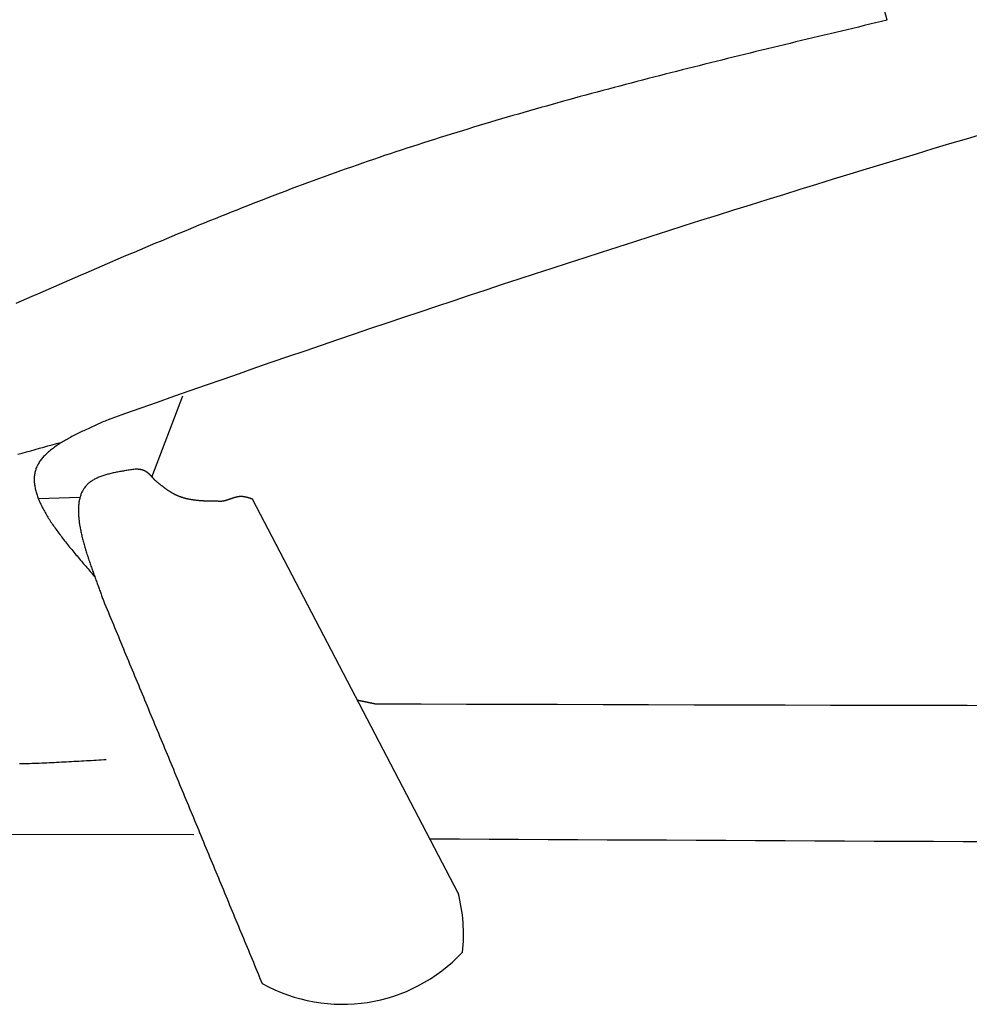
# Model space of a CAD drawing. Extents: x 715 to 7297, y 267 to 3409.
# Tile 8 of 67: x 2583 to 2921, y 904 to 1253. Entities that reach past the tile are written whole.
import ezdxf

# ---------------------------------------------------------------- set-up
doc = ezdxf.new("R2010")
doc.units = 0
doc.layers.add('CAR', color=10, linetype='CONTINUOUS')

msp = doc.modelspace()

# ---------------------------------------------------------------- linework, layer by layer
at = {"layer": 'CAR'}
for p, q in [((2630.213, 1090.838), (2641.255, 1119.746)), ((2604.701, 1083.609), (2589.919, 1083.193)), ((2739.168, 943.095), (2666.009, 1083.072)), ((2645.22, 963.82), (2437.782, 963.979))]:
    msp.add_line(p, q, dxfattribs=at)
for points in [[(2891.54, 1253.19, 0), (2890.6, 1256.77, 0)], [(2891.54, 1253.19, 0), (2889.51, 1252.71, 0), (2887.49, 1252.23, 0), (2885.46, 1251.75, 0), (2883.43, 1251.27, 0), (2881.41, 1250.78, 0), (2879.38, 1250.3, 0), (2877.35, 1249.82, 0), (2875.33, 1249.34, 0), (2873.3, 1248.86, 0), (2871.28, 1248.37, 0), (2869.25, 1247.89, 0), (2867.23, 1247.41, 0), (2865.2, 1246.92, 0), (2863.17, 1246.44, 0), (2861.15, 1245.95, 0), (2859.12, 1245.47, 0), (2857.1, 1244.98, 0), (2855.08, 1244.49, 0), (2853.05, 1244, 0), (2851.03, 1243.51, 0), (2849, 1243.02, 0), (2846.98, 1242.53, 0), (2844.96, 1242.04, 0), (2842.94, 1241.55, 0), (2840.91, 1241.05, 0), (2838.89, 1240.56, 0), (2836.87, 1240.06, 0), (2834.85, 1239.56, 0), (2832.83, 1239.06, 0), (2830.81, 1238.56, 0), (2828.79, 1238.06, 0), (2826.77, 1237.56, 0), (2824.75, 1237.05, 0), (2822.74, 1236.55, 0), (2820.72, 1236.04, 0), (2818.7, 1235.53, 0), (2816.68, 1235.02, 0), (2814.67, 1234.5, 0), (2812.65, 1233.99, 0), (2810.64, 1233.47, 0), (2808.62, 1232.96, 0), (2806.61, 1232.44, 0), (2804.6, 1231.91, 0), (2802.59, 1231.39, 0), (2800.58, 1230.87, 0), (2798.56, 1230.34, 0), (2796.55, 1229.81, 0), (2794.55, 1229.28, 0), (2792.54, 1228.74, 0), (2790.53, 1228.21, 0), (2788.52, 1227.67, 0), (2786.52, 1227.13, 0), (2784.51, 1226.58, 0), (2782.51, 1226.04, 0), (2780.5, 1225.49, 0), (2778.5, 1224.94, 0), (2776.5, 1224.39, 0), (2774.5, 1223.83, 0), (2772.5, 1223.27, 0), (2770.5, 1222.71, 0), (2768.5, 1222.15, 0), (2766.5, 1221.58, 0), (2764.5, 1221.01, 0), (2762.51, 1220.44, 0), (2760.51, 1219.87, 0), (2758.52, 1219.29, 0), (2756.53, 1218.71, 0), (2754.54, 1218.12, 0), (2752.55, 1217.54, 0), (2750.56, 1216.95, 0), (2748.57, 1216.35, 0), (2746.58, 1215.76, 0), (2744.6, 1215.16, 0), (2742.61, 1214.55, 0), (2740.63, 1213.95, 0), (2738.64, 1213.34, 0), (2736.66, 1212.72, 0), (2734.68, 1212.11, 0), (2732.7, 1211.49, 0), (2730.73, 1210.86, 0), (2728.75, 1210.24, 0), (2726.77, 1209.6, 0), (2724.8, 1208.97, 0), (2722.83, 1208.33, 0), (2720.86, 1207.69, 0), (2718.89, 1207.04, 0), (2716.92, 1206.39, 0), (2714.95, 1205.74, 0), (2712.98, 1205.08, 0), (2711.02, 1204.42, 0), (2709.06, 1203.75, 0), (2707.09, 1203.08, 0), (2705.13, 1202.41, 0), (2703.17, 1201.73, 0), (2701.22, 1201.05, 0), (2699.26, 1200.36, 0), (2697.31, 1199.67, 0), (2695.35, 1198.97, 0), (2693.4, 1198.27, 0), (2691.45, 1197.57, 0), (2689.5, 1196.86, 0), (2687.55, 1196.14, 0), (2685.61, 1195.43, 0), (2683.66, 1194.71, 0), (2681.72, 1193.98, 0), (2679.78, 1193.25, 0), (2677.84, 1192.52, 0), (2675.9, 1191.78, 0), (2673.96, 1191.04, 0), (2672.02, 1190.3, 0), (2670.09, 1189.55, 0), (2668.16, 1188.8, 0), (2666.22, 1188.04, 0), (2664.29, 1187.28, 0), (2662.36, 1186.52, 0), (2660.43, 1185.76, 0), (2658.5, 1184.99, 0), (2656.57, 1184.22, 0), (2654.65, 1183.45, 0), (2652.72, 1182.67, 0), (2650.8, 1181.89, 0), (2648.87, 1181.11, 0), (2646.95, 1180.33, 0), (2645.03, 1179.54, 0), (2643.11, 1178.75, 0), (2641.19, 1177.96, 0), (2639.27, 1177.16, 0), (2637.35, 1176.37, 0), (2635.43, 1175.57, 0), (2633.51, 1174.76, 0), (2631.6, 1173.96, 0), (2629.68, 1173.16, 0), (2627.77, 1172.35, 0), (2625.85, 1171.54, 0), (2623.94, 1170.73, 0), (2622.02, 1169.92, 0), (2620.11, 1169.1, 0), (2618.2, 1168.28, 0), (2616.29, 1167.47, 0), (2614.38, 1166.65, 0), (2612.47, 1165.83, 0), (2610.56, 1165.01, 0), (2608.65, 1164.18, 0), (2606.74, 1163.36, 0), (2604.83, 1162.53, 0), (2602.92, 1161.71, 0), (2601.01, 1160.88, 0), (2599.1, 1160.05, 0), (2597.19, 1159.22, 0), (2595.29, 1158.39, 0), (2593.38, 1157.56, 0), (2591.47, 1156.73, 0), (2589.57, 1155.9, 0), (2587.66, 1155.07, 0), (2585.75, 1154.24, 0), (2583.85, 1153.41, 0), (2581.94, 1152.57, 0)], [(2614.7, 1111.26, 0), (2614.19, 1111.03, 0), (2613.67, 1110.81, 0), (2613.16, 1110.58, 0), (2612.64, 1110.35, 0), (2612.13, 1110.13, 0), (2611.62, 1109.9, 0), (2611.1, 1109.67, 0), (2610.59, 1109.45, 0), (2610.09, 1109.22, 0), (2609.58, 1108.99, 0), (2609.07, 1108.76, 0), (2608.57, 1108.53, 0), (2608.07, 1108.3, 0), (2607.57, 1108.07, 0), (2607.07, 1107.84, 0), (2606.58, 1107.61, 0), (2606.09, 1107.38, 0), (2605.6, 1107.15, 0), (2605.11, 1106.91, 0), (2604.63, 1106.68, 0), (2604.15, 1106.44, 0), (2603.68, 1106.21, 0), (2603.21, 1105.97, 0), (2602.74, 1105.73, 0), (2602.28, 1105.49, 0), (2601.82, 1105.25, 0), (2601.37, 1105.01, 0), (2600.92, 1104.77, 0), (2600.48, 1104.52, 0), (2600.04, 1104.28, 0), (2599.61, 1104.03, 0), (2599.18, 1103.78, 0), (2598.76, 1103.53, 0), (2598.34, 1103.28, 0), (2597.94, 1103.03, 0), (2597.53, 1102.77, 0), (2597.13, 1102.52, 0), (2596.74, 1102.26, 0), (2596.36, 1102, 0), (2595.98, 1101.74, 0), (2595.61, 1101.47, 0), (2595.25, 1101.21, 0), (2594.9, 1100.94, 0), (2594.55, 1100.67, 0), (2594.21, 1100.4, 0), (2593.88, 1100.13, 0), (2593.56, 1099.85, 0), (2593.24, 1099.58, 0), (2592.93, 1099.3, 0), (2592.64, 1099.01, 0), (2592.35, 1098.73, 0), (2592.07, 1098.44, 0), (2591.8, 1098.16, 0), (2591.54, 1097.86, 0), (2591.29, 1097.57, 0), (2591.04, 1097.27, 0), (2590.81, 1096.98, 0), (2590.59, 1096.67, 0), (2590.38, 1096.37, 0), (2590.18, 1096.06, 0), (2589.99, 1095.75, 0), (2589.81, 1095.44, 0), (2589.64, 1095.13, 0), (2589.48, 1094.81, 0), (2589.34, 1094.49, 0), (2589.2, 1094.17, 0), (2589.08, 1093.84, 0), (2588.97, 1093.51, 0), (2588.87, 1093.18, 0), (2588.78, 1092.84, 0), (2588.7, 1092.5, 0), (2588.63, 1092.16, 0), (2588.57, 1091.82, 0), (2588.53, 1091.47, 0), (2588.49, 1091.12, 0), (2588.46, 1090.77, 0), (2588.45, 1090.42, 0), (2588.44, 1090.06, 0), (2588.44, 1089.7, 0), (2588.46, 1089.34, 0), (2588.48, 1088.98, 0), (2588.51, 1088.61, 0), (2588.56, 1088.24, 0), (2588.61, 1087.87, 0), (2588.67, 1087.5, 0), (2588.74, 1087.12, 0), (2588.82, 1086.74, 0), (2588.9, 1086.36, 0), (2589, 1085.98, 0), (2589.1, 1085.59, 0), (2589.22, 1085.21, 0), (2589.34, 1084.82, 0), (2589.47, 1084.42, 0), (2589.6, 1084.03, 0), (2589.75, 1083.64, 0), (2589.9, 1083.24, 0), (2590.06, 1082.84, 0), (2590.23, 1082.44, 0), (2590.41, 1082.03, 0), (2590.59, 1081.63, 0), (2590.78, 1081.22, 0), (2590.98, 1080.81, 0), (2591.18, 1080.4, 0), (2591.39, 1079.99, 0), (2591.61, 1079.57, 0), (2591.83, 1079.16, 0), (2592.07, 1078.74, 0), (2592.3, 1078.32, 0), (2592.55, 1077.9, 0), (2592.8, 1077.48, 0), (2593.05, 1077.05, 0), (2593.31, 1076.63, 0), (2593.58, 1076.2, 0), (2593.85, 1075.77, 0), (2594.13, 1075.34, 0), (2594.41, 1074.91, 0), (2594.7, 1074.48, 0), (2595, 1074.05, 0), (2595.3, 1073.61, 0), (2595.6, 1073.17, 0), (2595.91, 1072.74, 0), (2596.22, 1072.3, 0), (2596.54, 1071.86, 0), (2596.86, 1071.42, 0), (2597.19, 1070.97, 0), (2597.52, 1070.53, 0), (2597.85, 1070.09, 0), (2598.19, 1069.64, 0), (2598.54, 1069.2, 0), (2598.88, 1068.75, 0), (2599.23, 1068.3, 0), (2599.58, 1067.85, 0), (2599.94, 1067.4, 0), (2600.3, 1066.95, 0), (2600.66, 1066.5, 0), (2601.03, 1066.05, 0), (2601.4, 1065.59, 0), (2601.77, 1065.14, 0), (2602.14, 1064.69, 0), (2602.52, 1064.23, 0), (2602.89, 1063.78, 0), (2603.27, 1063.32, 0), (2603.66, 1062.86, 0), (2604.04, 1062.41, 0), (2604.43, 1061.95, 0), (2604.82, 1061.49, 0), (2605.21, 1061.03, 0), (2605.6, 1060.57, 0), (2605.99, 1060.11, 0), (2606.38, 1059.65, 0), (2606.78, 1059.2, 0), (2607.17, 1058.74, 0), (2607.57, 1058.27, 0), (2607.97, 1057.81, 0), (2608.36, 1057.35, 0), (2608.76, 1056.89, 0), (2609.16, 1056.43, 0), (2609.56, 1055.97, 0), (2609.96, 1055.51, 0)], [(2582.67, 1098.98, 0), (2584.19, 1099.41, 0), (2585.71, 1099.84, 0), (2587.24, 1100.26, 0), (2588.76, 1100.68, 0), (2590.29, 1101.11, 0), (2591.81, 1101.53, 0), (2593.34, 1101.95, 0), (2594.87, 1102.37, 0), (2596.4, 1102.79, 0), (2597.92, 1103.21, 0)], [(2624.34, 1093.71, 0), (2623.91, 1093.64, 0), (2623.49, 1093.58, 0), (2623.07, 1093.52, 0), (2622.65, 1093.45, 0), (2622.22, 1093.39, 0), (2621.8, 1093.32, 0), (2621.38, 1093.25, 0), (2620.97, 1093.19, 0), (2620.55, 1093.12, 0), (2620.13, 1093.05, 0), (2619.72, 1092.98, 0), (2619.31, 1092.91, 0), (2618.9, 1092.83, 0), (2618.49, 1092.76, 0), (2618.09, 1092.68, 0), (2617.69, 1092.6, 0), (2617.29, 1092.52, 0), (2616.89, 1092.43, 0), (2616.5, 1092.35, 0), (2616.11, 1092.26, 0), (2615.73, 1092.17, 0), (2615.35, 1092.08, 0), (2614.97, 1091.98, 0), (2614.59, 1091.88, 0), (2614.22, 1091.78, 0), (2613.86, 1091.67, 0), (2613.5, 1091.56, 0), (2613.14, 1091.45, 0), (2612.79, 1091.33, 0), (2612.45, 1091.21, 0), (2612.11, 1091.09, 0), (2611.77, 1090.96, 0), (2611.45, 1090.83, 0), (2611.12, 1090.69, 0), (2610.81, 1090.55, 0), (2610.5, 1090.41, 0), (2610.19, 1090.26, 0), (2609.89, 1090.1, 0), (2609.6, 1089.94, 0), (2609.32, 1089.78, 0), (2609.04, 1089.61, 0), (2608.77, 1089.43, 0), (2608.51, 1089.25, 0), (2608.26, 1089.07, 0), (2608.01, 1088.88, 0), (2607.78, 1088.68, 0), (2607.55, 1088.48, 0), (2607.32, 1088.27, 0), (2607.11, 1088.05, 0), (2606.91, 1087.83, 0), (2606.71, 1087.6, 0), (2606.52, 1087.37, 0), (2606.34, 1087.13, 0), (2606.17, 1086.89, 0), (2606.01, 1086.64, 0), (2605.85, 1086.38, 0), (2605.7, 1086.12, 0), (2605.56, 1085.85, 0), (2605.42, 1085.58, 0), (2605.3, 1085.31, 0), (2605.18, 1085.02, 0), (2605.06, 1084.74, 0), (2604.96, 1084.45, 0), (2604.86, 1084.15, 0), (2604.77, 1083.85, 0), (2604.68, 1083.55, 0), (2604.61, 1083.24, 0), (2604.53, 1082.92, 0), (2604.47, 1082.6, 0), (2604.41, 1082.28, 0), (2604.36, 1081.95, 0), (2604.31, 1081.62, 0), (2604.27, 1081.29, 0), (2604.24, 1080.95, 0), (2604.21, 1080.61, 0), (2604.19, 1080.26, 0), (2604.17, 1079.91, 0), (2604.16, 1079.56, 0), (2604.15, 1079.2, 0), (2604.15, 1078.84, 0), (2604.16, 1078.48, 0), (2604.17, 1078.11, 0), (2604.18, 1077.74, 0), (2604.2, 1077.37, 0), (2604.23, 1076.99, 0), (2604.26, 1076.61, 0), (2604.29, 1076.23, 0), (2604.33, 1075.85, 0), (2604.38, 1075.46, 0), (2604.43, 1075.07, 0), (2604.48, 1074.68, 0), (2604.54, 1074.29, 0), (2604.6, 1073.89, 0), (2604.66, 1073.49, 0), (2604.73, 1073.09, 0), (2604.8, 1072.69, 0), (2604.88, 1072.29, 0), (2604.96, 1071.88, 0), (2605.05, 1071.47, 0), (2605.13, 1071.06, 0), (2605.23, 1070.65, 0), (2605.32, 1070.24, 0), (2605.42, 1069.82, 0), (2605.52, 1069.41, 0), (2605.62, 1068.99, 0), (2605.73, 1068.57, 0), (2605.84, 1068.15, 0), (2605.95, 1067.73, 0), (2606.07, 1067.31, 0), (2606.18, 1066.89, 0), (2606.3, 1066.47, 0), (2606.42, 1066.05, 0), (2606.55, 1065.62, 0), (2606.68, 1065.2, 0), (2606.8, 1064.78, 0), (2606.93, 1064.35, 0), (2607.07, 1063.93, 0), (2607.2, 1063.5, 0), (2607.34, 1063.08, 0), (2607.47, 1062.65, 0), (2607.61, 1062.23, 0), (2607.75, 1061.8, 0), (2607.89, 1061.38, 0), (2608.04, 1060.96, 0), (2608.18, 1060.53, 0), (2608.32, 1060.11, 0), (2608.47, 1059.69, 0), (2608.62, 1059.27, 0), (2608.76, 1058.85, 0), (2608.91, 1058.43, 0), (2609.06, 1058.01, 0), (2609.21, 1057.59, 0), (2609.36, 1057.18, 0), (2609.51, 1056.76, 0), (2609.66, 1056.35, 0), (2609.8, 1055.94, 0), (2609.95, 1055.53, 0), (2610.1, 1055.12, 0), (2610.25, 1054.71, 0), (2610.4, 1054.31, 0), (2610.55, 1053.9, 0), (2610.69, 1053.5, 0), (2610.84, 1053.1, 0), (2610.99, 1052.71, 0), (2611.13, 1052.31, 0), (2611.28, 1051.92, 0), (2611.42, 1051.53, 0), (2611.56, 1051.14, 0), (2611.7, 1050.76, 0), (2611.84, 1050.37, 0), (2611.98, 1049.99, 0), (2612.12, 1049.62, 0), (2612.25, 1049.24, 0), (2612.38, 1048.87, 0), (2612.52, 1048.5, 0), (2612.64, 1048.14, 0), (2612.77, 1047.78, 0), (2612.9, 1047.42, 0), (2613.02, 1047.06, 0)], [(2631.32, 1089.82, 0), (2631.28, 1089.86, 0), (2631.24, 1089.9, 0), (2631.21, 1089.94, 0), (2631.17, 1089.98, 0), (2631.14, 1090.03, 0), (2631.1, 1090.07, 0), (2631.06, 1090.11, 0), (2631.03, 1090.15, 0), (2630.99, 1090.19, 0), (2630.96, 1090.24, 0), (2630.92, 1090.28, 0), (2630.88, 1090.32, 0), (2630.85, 1090.36, 0), (2630.81, 1090.4, 0), (2630.78, 1090.45, 0), (2630.74, 1090.49, 0), (2630.7, 1090.53, 0), (2630.67, 1090.57, 0), (2630.63, 1090.61, 0), (2630.59, 1090.65, 0), (2630.56, 1090.69, 0), (2630.52, 1090.74, 0), (2630.49, 1090.78, 0), (2630.45, 1090.82, 0), (2630.41, 1090.86, 0), (2630.38, 1090.9, 0), (2630.34, 1090.94, 0), (2630.3, 1090.98, 0), (2630.27, 1091.02, 0), (2630.23, 1091.06, 0), (2630.19, 1091.1, 0), (2630.15, 1091.14, 0), (2630.12, 1091.18, 0), (2630.08, 1091.22, 0), (2630.04, 1091.26, 0), (2630.01, 1091.3, 0), (2629.97, 1091.34, 0), (2629.93, 1091.38, 0), (2629.89, 1091.41, 0), (2629.86, 1091.45, 0), (2629.82, 1091.49, 0), (2629.78, 1091.53, 0), (2629.74, 1091.57, 0), (2629.7, 1091.61, 0), (2629.67, 1091.64, 0), (2629.63, 1091.68, 0), (2629.59, 1091.72, 0), (2629.55, 1091.75, 0), (2629.51, 1091.79, 0), (2629.47, 1091.83, 0), (2629.44, 1091.86, 0), (2629.4, 1091.9, 0), (2629.36, 1091.93, 0), (2629.32, 1091.97, 0), (2629.28, 1092.01, 0), (2629.24, 1092.04, 0), (2629.2, 1092.07, 0), (2629.16, 1092.11, 0), (2629.12, 1092.14, 0), (2629.08, 1092.18, 0), (2629.04, 1092.21, 0), (2629, 1092.24, 0), (2628.96, 1092.28, 0), (2628.92, 1092.31, 0), (2628.88, 1092.34, 0), (2628.84, 1092.37, 0), (2628.8, 1092.4, 0), (2628.76, 1092.44, 0), (2628.72, 1092.47, 0), (2628.68, 1092.5, 0), (2628.64, 1092.53, 0), (2628.6, 1092.56, 0), (2628.55, 1092.59, 0), (2628.51, 1092.62, 0), (2628.47, 1092.65, 0), (2628.43, 1092.67, 0), (2628.39, 1092.7, 0), (2628.34, 1092.73, 0), (2628.3, 1092.76, 0), (2628.26, 1092.78, 0), (2628.21, 1092.81, 0), (2628.17, 1092.84, 0), (2628.13, 1092.86, 0), (2628.09, 1092.89, 0), (2628.04, 1092.91, 0), (2628, 1092.94, 0), (2627.95, 1092.96, 0), (2627.91, 1092.99, 0), (2627.87, 1093.01, 0), (2627.82, 1093.03, 0), (2627.78, 1093.06, 0), (2627.73, 1093.08, 0), (2627.69, 1093.1, 0), (2627.64, 1093.12, 0), (2627.59, 1093.14, 0), (2627.55, 1093.16, 0), (2627.5, 1093.18, 0), (2627.46, 1093.2, 0), (2627.41, 1093.22, 0), (2627.36, 1093.24, 0), (2627.32, 1093.26, 0), (2627.27, 1093.27, 0), (2627.22, 1093.29, 0), (2627.18, 1093.31, 0), (2627.13, 1093.32, 0), (2627.08, 1093.34, 0), (2627.03, 1093.35, 0), (2626.98, 1093.37, 0), (2626.93, 1093.38, 0), (2626.89, 1093.4, 0), (2626.84, 1093.41, 0), (2626.79, 1093.42, 0), (2626.74, 1093.44, 0), (2626.69, 1093.45, 0), (2626.64, 1093.46, 0), (2626.59, 1093.47, 0), (2626.54, 1093.48, 0), (2626.49, 1093.49, 0), (2626.44, 1093.5, 0), (2626.39, 1093.51, 0), (2626.34, 1093.52, 0), (2626.29, 1093.53, 0), (2626.24, 1093.54, 0), (2626.19, 1093.55, 0), (2626.13, 1093.56, 0), (2626.08, 1093.56, 0), (2626.03, 1093.57, 0), (2625.98, 1093.58, 0), (2625.93, 1093.58, 0), (2625.88, 1093.59, 0), (2625.82, 1093.6, 0), (2625.77, 1093.6, 0), (2625.72, 1093.61, 0), (2625.67, 1093.62, 0), (2625.61, 1093.62, 0), (2625.56, 1093.63, 0), (2625.51, 1093.63, 0), (2625.46, 1093.64, 0), (2625.4, 1093.64, 0), (2625.35, 1093.65, 0), (2625.3, 1093.65, 0), (2625.24, 1093.65, 0), (2625.19, 1093.66, 0), (2625.14, 1093.66, 0), (2625.09, 1093.67, 0), (2625.03, 1093.67, 0), (2624.98, 1093.67, 0), (2624.93, 1093.68, 0), (2624.87, 1093.68, 0), (2624.82, 1093.68, 0), (2624.76, 1093.69, 0), (2624.71, 1093.69, 0), (2624.66, 1093.69, 0), (2624.6, 1093.69, 0), (2624.55, 1093.7, 0), (2624.5, 1093.7, 0), (2624.44, 1093.7, 0), (2624.39, 1093.71, 0), (2624.34, 1093.71, 0)], [(2653.85, 1082.28, 0), (2653.69, 1082.28, 0), (2653.53, 1082.28, 0), (2653.37, 1082.28, 0), (2653.21, 1082.28, 0), (2653.05, 1082.28, 0), (2652.89, 1082.28, 0), (2652.73, 1082.29, 0), (2652.57, 1082.29, 0), (2652.41, 1082.29, 0), (2652.25, 1082.29, 0), (2652.09, 1082.29, 0), (2651.93, 1082.3, 0), (2651.77, 1082.3, 0), (2651.61, 1082.3, 0), (2651.45, 1082.31, 0), (2651.3, 1082.31, 0), (2651.14, 1082.31, 0), (2650.98, 1082.31, 0), (2650.82, 1082.32, 0), (2650.66, 1082.32, 0), (2650.5, 1082.33, 0), (2650.34, 1082.33, 0), (2650.18, 1082.34, 0), (2650.03, 1082.34, 0), (2649.87, 1082.35, 0), (2649.71, 1082.35, 0), (2649.55, 1082.36, 0), (2649.39, 1082.36, 0), (2649.24, 1082.37, 0), (2649.08, 1082.38, 0), (2648.92, 1082.39, 0), (2648.76, 1082.39, 0), (2648.61, 1082.4, 0), (2648.45, 1082.41, 0), (2648.29, 1082.42, 0), (2648.14, 1082.43, 0), (2647.98, 1082.44, 0), (2647.82, 1082.45, 0), (2647.67, 1082.46, 0), (2647.51, 1082.47, 0), (2647.36, 1082.48, 0), (2647.2, 1082.5, 0), (2647.05, 1082.51, 0), (2646.89, 1082.52, 0), (2646.74, 1082.54, 0), (2646.58, 1082.55, 0), (2646.43, 1082.57, 0), (2646.27, 1082.58, 0), (2646.12, 1082.6, 0), (2645.97, 1082.62, 0), (2645.81, 1082.64, 0), (2645.66, 1082.65, 0), (2645.51, 1082.67, 0), (2645.35, 1082.69, 0), (2645.2, 1082.71, 0), (2645.05, 1082.74, 0), (2644.9, 1082.76, 0), (2644.75, 1082.78, 0), (2644.6, 1082.8, 0), (2644.44, 1082.83, 0), (2644.29, 1082.85, 0), (2644.14, 1082.88, 0), (2643.99, 1082.91, 0), (2643.84, 1082.93, 0), (2643.7, 1082.96, 0), (2643.55, 1082.99, 0), (2643.4, 1083.02, 0), (2643.25, 1083.05, 0), (2643.1, 1083.08, 0), (2642.95, 1083.12, 0), (2642.81, 1083.15, 0), (2642.66, 1083.18, 0), (2642.51, 1083.22, 0), (2642.37, 1083.26, 0), (2642.22, 1083.29, 0), (2642.08, 1083.33, 0), (2641.93, 1083.37, 0), (2641.79, 1083.41, 0), (2641.64, 1083.45, 0), (2641.5, 1083.49, 0), (2641.36, 1083.54, 0), (2641.21, 1083.58, 0), (2641.07, 1083.63, 0), (2640.93, 1083.67, 0), (2640.79, 1083.72, 0), (2640.65, 1083.77, 0), (2640.5, 1083.82, 0), (2640.36, 1083.87, 0), (2640.22, 1083.92, 0), (2640.08, 1083.97, 0), (2639.95, 1084.03, 0), (2639.81, 1084.08, 0), (2639.67, 1084.14, 0), (2639.53, 1084.2, 0), (2639.39, 1084.26, 0), (2639.26, 1084.32, 0), (2639.12, 1084.38, 0), (2638.99, 1084.44, 0), (2638.85, 1084.51, 0), (2638.72, 1084.57, 0), (2638.58, 1084.64, 0), (2638.45, 1084.7, 0), (2638.31, 1084.77, 0), (2638.18, 1084.84, 0), (2638.05, 1084.91, 0), (2637.92, 1084.98, 0), (2637.78, 1085.06, 0), (2637.65, 1085.13, 0), (2637.52, 1085.21, 0), (2637.39, 1085.28, 0), (2637.26, 1085.36, 0), (2637.13, 1085.44, 0), (2637, 1085.52, 0), (2636.87, 1085.6, 0), (2636.75, 1085.68, 0), (2636.62, 1085.76, 0), (2636.49, 1085.84, 0), (2636.36, 1085.92, 0), (2636.23, 1086.01, 0), (2636.11, 1086.09, 0), (2635.98, 1086.18, 0), (2635.85, 1086.27, 0), (2635.73, 1086.35, 0), (2635.6, 1086.44, 0), (2635.48, 1086.53, 0), (2635.35, 1086.62, 0), (2635.23, 1086.71, 0), (2635.1, 1086.8, 0), (2634.98, 1086.89, 0), (2634.85, 1086.98, 0), (2634.73, 1087.07, 0), (2634.6, 1087.17, 0), (2634.48, 1087.26, 0), (2634.36, 1087.35, 0), (2634.23, 1087.45, 0), (2634.11, 1087.54, 0), (2633.99, 1087.64, 0), (2633.87, 1087.74, 0), (2633.74, 1087.83, 0), (2633.62, 1087.93, 0), (2633.5, 1088.03, 0), (2633.38, 1088.12, 0), (2633.26, 1088.22, 0), (2633.13, 1088.32, 0), (2633.01, 1088.42, 0), (2632.89, 1088.52, 0), (2632.77, 1088.62, 0), (2632.65, 1088.71, 0), (2632.53, 1088.81, 0), (2632.4, 1088.91, 0), (2632.28, 1089.01, 0), (2632.16, 1089.11, 0), (2632.04, 1089.21, 0), (2631.92, 1089.31, 0), (2631.8, 1089.41, 0), (2631.68, 1089.51, 0), (2631.56, 1089.61, 0), (2631.44, 1089.71, 0), (2631.32, 1089.82, 0)], [(2666.01, 1083.07, 0), (2665.93, 1083.1, 0), (2665.86, 1083.12, 0), (2665.78, 1083.15, 0), (2665.7, 1083.17, 0), (2665.62, 1083.2, 0), (2665.55, 1083.22, 0), (2665.47, 1083.25, 0), (2665.39, 1083.27, 0), (2665.32, 1083.3, 0), (2665.24, 1083.32, 0), (2665.16, 1083.35, 0), (2665.09, 1083.37, 0), (2665.01, 1083.39, 0), (2664.93, 1083.42, 0), (2664.86, 1083.44, 0), (2664.78, 1083.46, 0), (2664.7, 1083.49, 0), (2664.63, 1083.51, 0), (2664.55, 1083.53, 0), (2664.47, 1083.55, 0), (2664.4, 1083.57, 0), (2664.32, 1083.6, 0), (2664.24, 1083.62, 0), (2664.17, 1083.64, 0), (2664.09, 1083.66, 0), (2664.01, 1083.68, 0), (2663.94, 1083.69, 0), (2663.86, 1083.71, 0), (2663.78, 1083.73, 0), (2663.71, 1083.75, 0), (2663.63, 1083.77, 0), (2663.55, 1083.78, 0), (2663.48, 1083.8, 0), (2663.4, 1083.81, 0), (2663.32, 1083.83, 0), (2663.25, 1083.84, 0), (2663.17, 1083.85, 0), (2663.1, 1083.87, 0), (2663.02, 1083.88, 0), (2662.94, 1083.89, 0), (2662.87, 1083.9, 0), (2662.79, 1083.91, 0), (2662.71, 1083.92, 0), (2662.64, 1083.93, 0), (2662.56, 1083.94, 0), (2662.48, 1083.94, 0), (2662.41, 1083.95, 0), (2662.33, 1083.95, 0), (2662.25, 1083.96, 0), (2662.18, 1083.96, 0), (2662.1, 1083.96, 0), (2662.03, 1083.97, 0), (2661.95, 1083.97, 0), (2661.87, 1083.97, 0), (2661.8, 1083.97, 0), (2661.72, 1083.96, 0), (2661.64, 1083.96, 0), (2661.57, 1083.96, 0), (2661.49, 1083.95, 0), (2661.42, 1083.94, 0), (2661.34, 1083.94, 0), (2661.26, 1083.93, 0), (2661.19, 1083.92, 0), (2661.11, 1083.91, 0), (2661.03, 1083.9, 0), (2660.96, 1083.89, 0), (2660.88, 1083.88, 0), (2660.81, 1083.86, 0), (2660.73, 1083.85, 0), (2660.65, 1083.84, 0), (2660.58, 1083.82, 0), (2660.5, 1083.81, 0), (2660.43, 1083.79, 0), (2660.35, 1083.77, 0), (2660.27, 1083.75, 0), (2660.2, 1083.74, 0), (2660.12, 1083.72, 0), (2660.05, 1083.7, 0), (2659.97, 1083.68, 0), (2659.89, 1083.66, 0), (2659.82, 1083.64, 0), (2659.74, 1083.61, 0), (2659.67, 1083.59, 0), (2659.59, 1083.57, 0), (2659.51, 1083.55, 0), (2659.44, 1083.52, 0), (2659.36, 1083.5, 0), (2659.29, 1083.48, 0), (2659.21, 1083.45, 0), (2659.13, 1083.43, 0), (2659.06, 1083.4, 0), (2658.98, 1083.38, 0), (2658.91, 1083.35, 0), (2658.83, 1083.33, 0), (2658.75, 1083.3, 0), (2658.68, 1083.28, 0), (2658.6, 1083.25, 0), (2658.53, 1083.22, 0), (2658.45, 1083.2, 0), (2658.37, 1083.17, 0), (2658.3, 1083.15, 0), (2658.22, 1083.12, 0), (2658.15, 1083.09, 0), (2658.07, 1083.07, 0), (2657.99, 1083.04, 0), (2657.92, 1083.01, 0), (2657.84, 1082.99, 0), (2657.76, 1082.96, 0), (2657.69, 1082.94, 0), (2657.61, 1082.91, 0), (2657.54, 1082.88, 0), (2657.46, 1082.86, 0), (2657.38, 1082.83, 0), (2657.31, 1082.81, 0), (2657.23, 1082.78, 0), (2657.15, 1082.76, 0), (2657.08, 1082.74, 0), (2657, 1082.71, 0), (2656.93, 1082.69, 0), (2656.85, 1082.66, 0), (2656.77, 1082.64, 0), (2656.7, 1082.62, 0), (2656.62, 1082.6, 0), (2656.54, 1082.58, 0), (2656.47, 1082.55, 0), (2656.39, 1082.53, 0), (2656.31, 1082.51, 0), (2656.24, 1082.49, 0), (2656.16, 1082.48, 0), (2656.08, 1082.46, 0), (2656.01, 1082.44, 0), (2655.93, 1082.42, 0), (2655.85, 1082.41, 0), (2655.78, 1082.39, 0), (2655.7, 1082.38, 0), (2655.62, 1082.36, 0), (2655.55, 1082.35, 0), (2655.47, 1082.33, 0), (2655.39, 1082.32, 0), (2655.32, 1082.31, 0), (2655.24, 1082.3, 0), (2655.16, 1082.29, 0), (2655.09, 1082.28, 0), (2655.01, 1082.27, 0), (2654.93, 1082.27, 0), (2654.85, 1082.26, 0), (2654.78, 1082.26, 0), (2654.7, 1082.25, 0), (2654.62, 1082.25, 0), (2654.55, 1082.25, 0), (2654.47, 1082.24, 0), (2654.39, 1082.24, 0), (2654.31, 1082.25, 0), (2654.24, 1082.25, 0), (2654.16, 1082.25, 0), (2654.08, 1082.26, 0), (2654, 1082.26, 0), (2653.93, 1082.27, 0), (2653.85, 1082.28, 0)], [(2613.02, 1047.06, 0), (2613.46, 1045.99, 0), (2613.91, 1044.92, 0), (2614.35, 1043.85, 0), (2614.8, 1042.78, 0), (2615.24, 1041.71, 0), (2615.69, 1040.64, 0), (2616.13, 1039.56, 0), (2616.58, 1038.49, 0), (2617.02, 1037.42, 0), (2617.46, 1036.35, 0), (2617.91, 1035.28, 0), (2618.35, 1034.21, 0), (2618.8, 1033.14, 0), (2619.24, 1032.07, 0), (2619.69, 1030.99, 0), (2620.13, 1029.92, 0), (2620.57, 1028.85, 0), (2621.02, 1027.78, 0), (2621.46, 1026.71, 0), (2621.91, 1025.64, 0), (2622.35, 1024.57, 0), (2622.8, 1023.49, 0), (2623.24, 1022.42, 0), (2623.68, 1021.35, 0), (2624.13, 1020.28, 0), (2624.57, 1019.21, 0), (2625.02, 1018.14, 0), (2625.46, 1017.07, 0), (2625.91, 1016, 0), (2626.35, 1014.92, 0), (2626.79, 1013.85, 0), (2627.24, 1012.78, 0), (2627.68, 1011.71, 0), (2628.13, 1010.64, 0), (2628.57, 1009.57, 0), (2629.02, 1008.5, 0), (2629.46, 1007.43, 0), (2629.9, 1006.35, 0), (2630.35, 1005.28, 0), (2630.79, 1004.21, 0), (2631.24, 1003.14, 0), (2631.68, 1002.07, 0), (2632.13, 1001, 0), (2632.57, 999.926, 0), (2633.01, 998.855, 0), (2633.46, 997.784, 0), (2633.9, 996.712, 0), (2634.35, 995.641, 0), (2634.79, 994.57, 0), (2635.24, 993.498, 0), (2635.68, 992.427, 0), (2636.12, 991.356, 0), (2636.57, 990.284, 0), (2637.01, 989.213, 0), (2637.46, 988.142, 0), (2637.9, 987.071, 0), (2638.35, 985.999, 0), (2638.79, 984.928, 0), (2639.23, 983.857, 0), (2639.68, 982.785, 0), (2640.12, 981.714, 0), (2640.57, 980.643, 0), (2641.01, 979.571, 0), (2641.46, 978.5, 0), (2641.9, 977.429, 0), (2642.34, 976.358, 0), (2642.79, 975.286, 0), (2643.23, 974.215, 0), (2643.68, 973.144, 0), (2644.12, 972.072, 0), (2644.57, 971.001, 0), (2645.01, 969.93, 0), (2645.45, 968.858, 0), (2645.9, 967.787, 0), (2646.34, 966.716, 0), (2646.79, 965.644, 0), (2647.23, 964.573, 0), (2647.68, 963.502, 0), (2648.12, 962.431, 0), (2648.56, 961.359, 0), (2649.01, 960.288, 0), (2649.45, 959.217, 0), (2649.9, 958.145, 0), (2650.34, 957.074, 0), (2650.79, 956.003, 0), (2651.23, 954.931, 0), (2651.67, 953.86, 0), (2652.12, 952.789, 0), (2652.56, 951.718, 0), (2653.01, 950.646, 0), (2653.45, 949.575, 0), (2653.9, 948.504, 0), (2654.34, 947.432, 0), (2654.78, 946.361, 0), (2655.23, 945.29, 0), (2655.67, 944.218, 0), (2656.12, 943.147, 0), (2656.56, 942.076, 0), (2657.01, 941.005, 0), (2657.45, 939.933, 0), (2657.89, 938.862, 0), (2658.34, 937.791, 0), (2658.78, 936.719, 0), (2659.23, 935.648, 0), (2659.67, 934.577, 0), (2660.12, 933.505, 0), (2660.56, 932.434, 0), (2661, 931.363, 0), (2661.45, 930.292, 0), (2661.89, 929.22, 0), (2662.34, 928.149, 0), (2662.78, 927.078, 0), (2663.23, 926.006, 0), (2663.67, 924.935, 0), (2664.11, 923.864, 0), (2664.56, 922.792, 0), (2665, 921.721, 0), (2665.45, 920.65, 0), (2665.89, 919.579, 0), (2666.34, 918.507, 0), (2666.78, 917.436, 0), (2667.22, 916.365, 0), (2667.67, 915.293, 0), (2668.11, 914.222, 0), (2668.56, 913.151, 0), (2669, 912.079, 0), (2669.45, 911.008, 0)], [(2709.77, 1010.24, 0), (2709.72, 1010.25, 0), (2709.67, 1010.26, 0), (2709.61, 1010.27, 0), (2709.56, 1010.28, 0), (2709.51, 1010.29, 0), (2709.46, 1010.3, 0), (2709.41, 1010.31, 0), (2709.35, 1010.32, 0), (2709.3, 1010.33, 0), (2709.25, 1010.34, 0), (2709.2, 1010.35, 0), (2709.15, 1010.37, 0), (2709.09, 1010.38, 0), (2709.04, 1010.39, 0), (2708.99, 1010.4, 0), (2708.94, 1010.41, 0), (2708.89, 1010.42, 0), (2708.83, 1010.43, 0), (2708.78, 1010.44, 0), (2708.73, 1010.45, 0), (2708.68, 1010.46, 0), (2708.63, 1010.47, 0), (2708.57, 1010.48, 0), (2708.52, 1010.5, 0), (2708.47, 1010.51, 0), (2708.42, 1010.52, 0), (2708.37, 1010.53, 0), (2708.32, 1010.54, 0), (2708.26, 1010.55, 0), (2708.21, 1010.56, 0), (2708.16, 1010.57, 0), (2708.11, 1010.58, 0), (2708.06, 1010.59, 0), (2708.01, 1010.6, 0), (2707.95, 1010.61, 0), (2707.9, 1010.62, 0), (2707.85, 1010.64, 0), (2707.8, 1010.65, 0), (2707.75, 1010.66, 0), (2707.7, 1010.67, 0), (2707.64, 1010.68, 0), (2707.59, 1010.69, 0), (2707.54, 1010.7, 0), (2707.49, 1010.71, 0), (2707.44, 1010.72, 0), (2707.39, 1010.73, 0), (2707.34, 1010.74, 0), (2707.29, 1010.75, 0), (2707.23, 1010.76, 0), (2707.18, 1010.77, 0), (2707.13, 1010.78, 0), (2707.08, 1010.8, 0), (2707.03, 1010.81, 0), (2706.98, 1010.82, 0), (2706.93, 1010.83, 0), (2706.88, 1010.84, 0), (2706.83, 1010.85, 0), (2706.77, 1010.86, 0), (2706.72, 1010.87, 0), (2706.67, 1010.88, 0), (2706.62, 1010.89, 0), (2706.57, 1010.9, 0), (2706.52, 1010.91, 0), (2706.47, 1010.92, 0), (2706.42, 1010.93, 0), (2706.37, 1010.94, 0), (2706.32, 1010.95, 0), (2706.27, 1010.97, 0), (2706.22, 1010.98, 0), (2706.17, 1010.99, 0), (2706.12, 1011, 0), (2706.07, 1011.01, 0), (2706.01, 1011.02, 0), (2705.96, 1011.03, 0), (2705.91, 1011.04, 0), (2705.86, 1011.05, 0), (2705.81, 1011.06, 0), (2705.76, 1011.07, 0), (2705.71, 1011.08, 0), (2705.66, 1011.09, 0), (2705.61, 1011.1, 0), (2705.56, 1011.11, 0), (2705.51, 1011.12, 0), (2705.46, 1011.13, 0), (2705.41, 1011.14, 0), (2705.36, 1011.15, 0), (2705.31, 1011.16, 0), (2705.27, 1011.17, 0), (2705.22, 1011.19, 0), (2705.17, 1011.2, 0), (2705.12, 1011.21, 0), (2705.07, 1011.22, 0), (2705.02, 1011.23, 0), (2704.97, 1011.24, 0), (2704.92, 1011.25, 0), (2704.87, 1011.26, 0), (2704.82, 1011.27, 0), (2704.77, 1011.28, 0), (2704.72, 1011.29, 0), (2704.67, 1011.3, 0), (2704.63, 1011.31, 0), (2704.58, 1011.32, 0), (2704.53, 1011.33, 0), (2704.48, 1011.34, 0), (2704.43, 1011.35, 0), (2704.38, 1011.36, 0), (2704.33, 1011.37, 0), (2704.29, 1011.38, 0), (2704.24, 1011.39, 0), (2704.19, 1011.4, 0), (2704.14, 1011.41, 0), (2704.09, 1011.42, 0), (2704.04, 1011.43, 0), (2704, 1011.44, 0), (2703.95, 1011.45, 0), (2703.9, 1011.46, 0), (2703.85, 1011.47, 0), (2703.8, 1011.48, 0), (2703.76, 1011.49, 0), (2703.71, 1011.5, 0), (2703.66, 1011.51, 0), (2703.61, 1011.52, 0), (2703.57, 1011.53, 0), (2703.52, 1011.54, 0), (2703.47, 1011.55, 0), (2703.43, 1011.56, 0), (2703.38, 1011.57, 0)], [(2936.13, 1009.66, 0), (2919.96, 1009.69, 0), (2903.79, 1009.72, 0), (2887.62, 1009.76, 0), (2871.46, 1009.8, 0), (2855.29, 1009.84, 0), (2839.12, 1009.88, 0), (2822.95, 1009.92, 0), (2806.78, 1009.96, 0), (2790.61, 1010.01, 0), (2774.44, 1010.05, 0), (2758.28, 1010.1, 0), (2742.11, 1010.14, 0), (2725.94, 1010.19, 0), (2709.77, 1010.24, 0)], [(2583.25, 989.08, 0), (2584.12, 989.103, 0), (2585, 989.129, 0), (2585.88, 989.156, 0), (2586.75, 989.184, 0), (2587.63, 989.214, 0), (2588.51, 989.246, 0), (2589.39, 989.278, 0), (2590.26, 989.313, 0), (2591.14, 989.348, 0), (2592.02, 989.385, 0), (2592.9, 989.423, 0), (2593.78, 989.463, 0), (2594.66, 989.503, 0), (2595.54, 989.544, 0), (2596.42, 989.587, 0), (2597.3, 989.631, 0), (2598.17, 989.675, 0), (2599.05, 989.72, 0), (2599.93, 989.766, 0), (2600.81, 989.813, 0), (2601.69, 989.861, 0), (2602.57, 989.909, 0), (2603.45, 989.958, 0), (2604.34, 990.008, 0), (2605.22, 990.058, 0), (2606.1, 990.109, 0), (2606.98, 990.16, 0), (2607.86, 990.211, 0), (2608.74, 990.263, 0), (2609.62, 990.315, 0), (2610.5, 990.367, 0), (2611.38, 990.42, 0), (2612.26, 990.473, 0), (2613.14, 990.525, 0), (2614.02, 990.578, 0)], [(2729.08, 962.393, 0), (2739.58, 962.338, 0), (2750.08, 962.284, 0), (2760.58, 962.229, 0), (2771.09, 962.175, 0), (2781.6, 962.121, 0), (2792.12, 962.068, 0), (2802.64, 962.014, 0), (2813.17, 961.961, 0), (2823.7, 961.908, 0), (2834.23, 961.856, 0), (2844.77, 961.804, 0), (2855.31, 961.752, 0), (2865.85, 961.7, 0), (2876.4, 961.649, 0), (2886.96, 961.598, 0), (2897.51, 961.548, 0), (2908.07, 961.498, 0), (2918.64, 961.448, 0), (2929.2, 961.399, 0)]]:
    msp.add_polyline3d(points, dxfattribs=at)
for centre, radius, start, end in [((4693.179, -4727.005), 6197.207, 105.9453518, 109.5962158), ((2685.395, 928.654), 55.621, 353.23473, 15.08957), ((2697.949, 962.044), 58.456, 240.8177, 316.89798)]:
    msp.add_arc(centre, radius, start, end, dxfattribs=at)

doc.saveas('drawing.dxf')
